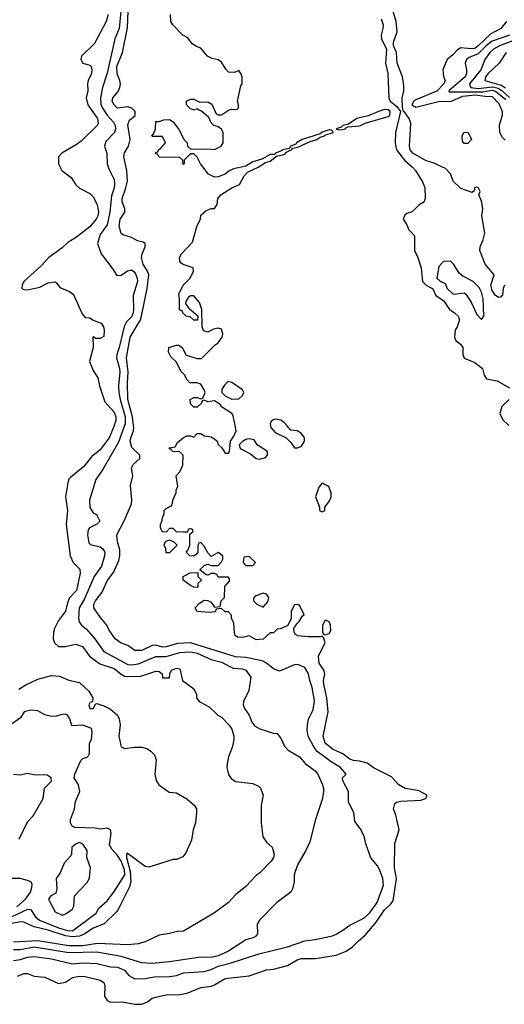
# Model space of a CAD drawing. Header units: inches. Extents: x 2348352 to 2479776, y 460422 to 613655.
# Tile 222 of 256: x 2354906 to 2357701, y 556664 to 562340. Entities that reach past the tile are written whole.
import ezdxf

# ---------------------------------------------------------------- set-up
doc = ezdxf.new("R2010")
doc.units = ezdxf.units.IN
doc.header["$MEASUREMENT"] = 0
doc.layers.add('C3555', color=7, linetype='Continuous')
doc.layers.add('C3556', color=7, linetype='Continuous')

msp = doc.modelspace()

# ---------------------------------------------------------------- linework, layer by layer
at = {"layer": 'C3555', "color": 4}
for points, elevation in [([(2354870, 556916.4), (2354910, 556922), (2354950, 556935.3), (2354990, 556938.7), (2355090, 556925.3), (2355210, 556897.1), (2355270, 556903.1), (2355350, 556898.4), (2355430, 556879.5), (2355470, 556878.4), (2355510, 556860.7), (2355536, 556830), (2355570.6, 556810.6), (2355630, 556812.4), (2355682.5, 556822.5), (2355770, 556823.8), (2355810, 556830.5), (2355850, 556844.9), (2355970, 556852.7), (2356010, 556863.8), (2356050, 556884.2), (2356118.8, 556901.2), (2356284.9, 556955.1), (2356450, 556994.9), (2356550, 557030.5), (2356610, 557037.1), (2356710, 557059.1), (2356730, 557067.7), (2356770, 557090.5), (2356810, 557120.5), (2356890, 557160.5), (2356922.9, 557190), (2356967.8, 557250), (2357003.7, 557350), (2357000.9, 557390), (2356981.5, 557441.5), (2356970, 557462), (2356930, 557508), (2356901.2, 557590), (2356892.9, 557632.9), (2356870, 557678), (2356838, 557718), (2356833.2, 557770), (2356801.2, 557830), (2356801.2, 557890), (2356768.7, 557951.3), (2356768, 557970), (2356788, 557990), (2356756, 558030), (2356702.5, 558062.5), (2356622, 558122), (2356604.7, 558144.8), (2356569.5, 558210), (2356563.9, 558243.9), (2356565.1, 558274.9), (2356572.1, 558307.9), (2356598, 558362), (2356605.8, 558414.2), (2356593.3, 558490), (2356578.4, 558530), (2356571.6, 558570), (2356550, 558606), (2356510, 558622.7), (2356490, 558621.2), (2356404.7, 558584.7), (2356370, 558597.2), (2356329.7, 558629.7), (2356304.2, 558644.2), (2356210, 558663.1), (2356150, 558668), (2355890, 558748.3), (2355816.7, 558743.3), (2355750, 558724), (2355730, 558723.5), (2355690, 558734), (2355670, 558732), (2355610, 558703), (2355570, 558703.6), (2355530, 558732.7), (2355490, 558746), (2355457.2, 558770), (2355421.5, 558821.5), (2355409, 558850), (2355370, 558895.3), (2355333.2, 558950), (2355333.2, 558970), (2355342.7, 558990), (2355380.7, 559039.3), (2355410, 559106), (2355447.5, 559152.5), (2355478, 559222), (2355483.7, 559250), (2355483.2, 559283.2), (2355469.3, 559330.7), (2355466.6, 559370), (2355510, 559454.8), (2355549.6, 559550), (2355553.3, 559570), (2355545.2, 559654.8), (2355559, 559710), (2355550, 559754), (2355562, 559778), (2355598, 559810), (2355598, 559830), (2355553, 559873), (2355543, 559910), (2355546, 559930), (2355562.9, 559970), (2355563, 559990), (2355561.8, 560000)], 68), ([(2355450.6, 560000), (2355450, 559998), (2355421.6, 559930), (2355410, 559913.4), (2355370, 559860.7), (2355319.1, 559820.9), (2355274.9, 559765.1), (2355198.6, 559701.4), (2355189.5, 559690.5), (2355182.7, 559670), (2355169.3, 559590), (2355182, 559510), (2355174, 559430), (2355197, 559250), (2355213.2, 559210), (2355251.9, 559171.9), (2355255.1, 559150), (2355234, 559050), (2355193.3, 559006.7), (2355181, 558979), (2355169.3, 558930), (2355130, 558876), (2355107, 558830), (2355100.9, 558810), (2355099.3, 558770), (2355107.3, 558747.3), (2355130, 558726.6), (2355167.2, 558727.2), (2355230, 558740.9), (2355267.3, 558727.3), (2355309, 558670), (2355367.3, 558627.3), (2355450, 558599.7), (2355490, 558566.3), (2355510, 558556.3), (2355530, 558553), (2355604.4, 558555.6), (2355690, 558584), (2355710, 558582), (2355728, 558570), (2355730, 558546), (2355770, 558546), (2355772, 558570), (2355782, 558590), (2355810, 558602), (2355830, 558598), (2355845.2, 558530), (2355910, 558482), (2355925.2, 558450), (2355926, 558430), (2355941.2, 558410), (2355999.3, 558379.3), (2356048.7, 558330), (2356070, 558319), (2356113.4, 558273.4), (2356129.3, 558250), (2356140.9, 558210), (2356140.9, 558190), (2356132.7, 558150), (2356109.4, 558090), (2356102.7, 558050), (2356101.2, 558030), (2356109.4, 557989.4), (2356125.6, 557965.6), (2356150, 557948.7), (2356250, 557937.2), (2356282, 557922), (2356295.3, 557910), (2356309, 557870), (2356299, 557810), (2356299, 557710), (2356308.7, 557630), (2356330, 557598), (2356362, 557570), (2356374, 557530), (2356368.7, 557510), (2356355.3, 557490), (2356290, 557421), (2356270, 557406), (2356210, 557342.8), (2356150, 557296), (2356109, 557250), (2356030, 557190.8), (2355850, 557084.7), (2355816.4, 557083.6), (2355770, 557071.3), (2355710, 557062.8), (2355633.8, 557026.2), (2355590, 557012.7), (2355530, 557006), (2355353.8, 557013.8), (2355270, 557001.3), (2355190, 557000.6), (2355010, 557030.2), (2354870, 557022.7)], 76), ([(2355509.6, 560000), (2355476, 559904), (2355386.6, 559750), (2355344.5, 559690), (2355309, 559570), (2355310, 559528), (2355330, 559498), (2355348.4, 559488.4), (2355368, 559450), (2355350, 559432), (2355308.9, 559411.1), (2355301.2, 559398.8), (2355297.2, 559370), (2355305.2, 559325.2), (2355314, 559314), (2355370, 559300.9), (2355385.2, 559290), (2355397, 559270), (2355395.6, 559250), (2355378, 559190), (2355335.6, 559130), (2355279.4, 559000.6), (2355249.6, 558950), (2355245.1, 558890), (2355249.5, 558869.5), (2355262, 558850), (2355290, 558826), (2355339.5, 558770), (2355390, 558697), (2355530, 558623.6), (2355550, 558620.5), (2355590, 558626.3), (2355690, 558669.7), (2355750, 558669.7), (2355830, 558692.3), (2355890, 558696), (2355930, 558688.3), (2356010, 558651.3), (2356070, 558636.9), (2356137.3, 558602.7), (2356190, 558597), (2356209.5, 558589.5), (2356239, 558550), (2356227.7, 558472.3), (2356197.2, 558410), (2356194, 558390), (2356202, 558370), (2356228.7, 558330), (2356244, 558290), (2356259, 558270), (2356290, 558252.7), (2356370, 558228), (2356390, 558226), (2356413.6, 558193.6), (2356432.9, 558152.9), (2356454, 558130), (2356519, 558090), (2356551.9, 558051.9), (2356610, 558009.2), (2356626, 557990), (2356652.3, 557930), (2356658, 557910), (2356657, 557890), (2356651.8, 557850), (2356612, 557730), (2356578.6, 557601.4), (2356555.3, 557550), (2356510, 557472), (2356494, 557430), (2356488.9, 557408.9), (2356488.7, 557370), (2356479, 557330), (2356469.1, 557310.9), (2356389.3, 557250.7), (2356288.7, 557150), (2356274.6, 557125.4), (2356278, 557070), (2356264.7, 557055.3), (2356252.5, 557047.5), (2356210, 557036), (2356110, 556970.5), (2356050, 556943.1), (2356010, 556934.4), (2355950, 556934.9), (2355770, 556908.4), (2355670, 556899.3), (2355610, 556902.4), (2355490, 556938.9), (2355350, 556964.9), (2355190, 556960.2), (2354990, 556993), (2354910, 556978.5), (2354870, 556978)], 72), ([(2354893.6, 556826.4), (2354930, 556840.7), (2354950, 556840.7), (2354990, 556826.8), (2355050, 556820.7), (2355130, 556784), (2355170, 556790.7), (2355210, 556818), (2355250, 556826), (2355283.8, 556823.8), (2355370, 556802.8), (2355391, 556790), (2355396, 556770), (2355394.8, 556710), (2355410, 556686), (2355430, 556677.3), (2355497.5, 556677.5), (2355570, 556664), (2355610, 556664), (2355642.5, 556677.5), (2355670, 556699.1), (2355690, 556704.9), (2355750, 556719.1), (2355830, 556720.5), (2355871.7, 556728.3), (2355950, 556760.5), (2356011.4, 556768.6), (2356030, 556775.5), (2356090, 556813.4), (2356230, 556827.3), (2356330, 556862.8), (2356370, 556866.8), (2356450, 556887.3), (2356510, 556923), (2356530, 556927.7), (2356611.9, 556928.1), (2356730, 556946.8), (2356788.9, 556971.1), (2356825.6, 556994.4), (2356859, 557030), (2356898, 557062), (2356961.6, 557138.4), (2357010, 557207.7), (2357042.5, 557237.5), (2357058.7, 557261.3), (2357079.6, 557390), (2357067.6, 557450), (2357069.4, 557590.6), (2357094, 557670), (2357074.8, 557754.8), (2357061.2, 557790), (2357070, 557822), (2357078, 557830), (2357104.1, 557835.9), (2357218.9, 557841.1), (2357248, 557850), (2357253.6, 557866.4), (2357253.2, 557870), (2357210, 557895.1), (2357128.1, 557908.1), (2357093.2, 557930), (2357050, 557976), (2356950, 558025.2), (2356910, 558054), (2356866, 558066), (2356830, 558069.5), (2356810, 558078), (2356770, 558107), (2356710, 558134.5), (2356667.3, 558170), (2356655.1, 558210), (2356684.7, 558350), (2356677, 558430), (2356659.6, 558510), (2356658, 558530), (2356665.2, 558570), (2356659.3, 558590), (2356633.2, 558630), (2356629.2, 558670.8), (2356668, 558750), (2356658, 558778), (2356650, 558786), (2356638, 558782), (2356570, 558782), (2356510, 558788.7), (2356496.4, 558796.4), (2356488, 558810), (2356486, 558830), (2356503.1, 558856.9), (2356518, 558870), (2356536.4, 558903.6), (2356546, 558910), (2356520.4, 558960.4), (2356510, 558968), (2356490, 558966), (2356472, 558930), (2356471.6, 558888.4), (2356452, 558848), (2356410, 558828), (2356390, 558826), (2356370, 558806), (2356350, 558806), (2356310.7, 558769.3), (2356270, 558765.2), (2356230, 558788.7), (2356190, 558779), (2356161.2, 558781.2), (2356149.1, 558789.1), (2356144.7, 558804.7), (2356140.4, 558860.4), (2356128, 558890), (2356127.3, 558907.3), (2356110, 558926), (2356090, 558926), (2356070, 558946), (2356038, 558942), (2356032.7, 558927.3), (2355998, 558922), (2355930, 558928.7), (2355918, 558950), (2355943.1, 558976.9), (2355970, 558994), (2355991.6, 558991.6), (2356010, 558982), (2356030, 558954), (2356062, 558958), (2356068, 558990), (2356086, 559010), (2356088, 559072), (2356116.4, 559103.6), (2356116.4, 559116.4), (2356110, 559126), (2356050, 559126), (2356042, 559142), (2356027.3, 559147.3), (2356010, 559148), (2355990, 559138), (2355980.4, 559140.4), (2355946, 559166), (2355946, 559170), (2355970, 559194), (2355990, 559202), (2356010, 559194), (2356050, 559194), (2356070, 559214), (2356078, 559230), (2356078, 559250), (2356050, 559268), (2356010, 559246), (2355990, 559266), (2355970, 559306), (2355950, 559326), (2355938, 559322), (2355934, 559310), (2355934, 559270), (2355923.6, 559256.4), (2355910, 559248), (2355886, 559250), (2355866, 559270), (2355876.4, 559283.6), (2355886, 559310), (2355886, 559374), (2355906, 559390), (2355902, 559402), (2355890, 559406), (2355878, 559402), (2355874, 559386), (2355850, 559386), (2355810, 559388), (2355790, 559406), (2355770, 559406), (2355752.7, 559387.3), (2355730, 559386), (2355718, 559410), (2355718, 559430), (2355727.3, 559452.7), (2355728.4, 559471.6), (2355738, 559490), (2355738, 559510), (2355750, 559522), (2355782, 559538), (2355787.3, 559552.7), (2355788, 559570), (2355808, 559612), (2355808, 559628), (2355818, 559650), (2355808, 559710), (2355830, 559734), (2355847.3, 559772.7), (2355848, 559830), (2355830, 559848), (2355786, 559850), (2355782, 559862), (2355770, 559866), (2355767.3, 559872.7), (2355802, 559878), (2355816.4, 559903.6), (2355850, 559932), (2355870, 559942), (2355890, 559942), (2355910, 559934), (2355930, 559954), (2355950, 559954), (2355970, 559942), (2356010, 559936), (2356030, 559924.7), (2356044.7, 559910), (2356051.1, 559891.1), (2356071.1, 559871.1), (2356090, 559842), (2356110, 559842), (2356115.3, 559850), (2356122, 559910), (2356141.2, 559938.8), (2356154, 559970), (2356147.9, 560000)], 64), ([(2356352.9, 560000), (2356354.8, 559990), (2356379.8, 559959.8), (2356442, 559930), (2356470, 559902), (2356490, 559871.3), (2356510, 559871.3), (2356530, 559881), (2356549, 559910), (2356549, 559930), (2356530, 559955.3), (2356506, 559970), (2356470, 559974), (2356447.1, 560000)], 64), ([(2354899.9, 558480.1), (2354936.7, 558503.3), (2355010, 558537.6), (2355090, 558558.7), (2355135.1, 558555.1), (2355190, 558533.2), (2355250, 558519), (2355304, 558470), (2355328, 558430), (2355326, 558410), (2355310, 558402), (2355304, 558390), (2355310, 558369.2), (2355331, 558370), (2355343.6, 558396.4), (2355350, 558398), (2355390, 558385.2), (2355430, 558365.2), (2355469.2, 558330), (2355479.3, 558310), (2355484.7, 558275.3), (2355477.2, 558210), (2355490, 558148), (2355510, 558139), (2355570, 558147), (2355610, 558146.6), (2355638.9, 558138.9), (2355662.9, 558122.9), (2355682.7, 558102.7), (2355693.6, 558073.6), (2355686, 557990), (2355693.6, 557953.6), (2355708.7, 557930), (2355766.8, 557886.8), (2355810, 557884), (2355869.4, 557849.4), (2355911.9, 557811.9), (2355925.2, 557790), (2355926, 557770), (2355919.3, 557710), (2355906.6, 557670), (2355897.2, 557610), (2355863.2, 557536.8), (2355846, 557514), (2355810, 557498.8), (2355790, 557498.8), (2355650, 557454), (2355630, 557459.1), (2355525.4, 557534.6), (2355521.2, 557530), (2355521.7, 557510), (2355542.7, 557430), (2355546, 557370), (2355538.3, 557341.7), (2355472.7, 557210), (2355463.6, 557196.4), (2355392.2, 557127.7), (2355330, 557102.6), (2355281.6, 557070), (2355250, 557055.9), (2355210, 557053), (2355170, 557059.4), (2355070, 557091.9), (2354990, 557111.3), (2354930, 557138), (2354910, 557140.3), (2354810, 557119.8)], 84), ([(2354862, 557170), (2354952.4, 557212.4), (2354970.8, 557210), (2354995.5, 557170), (2355020.7, 557150), (2355130, 557105.6), (2355181, 557090), (2355210, 557088), (2355346, 557190), (2355362, 557218), (2355410, 557260.5), (2355448, 557310), (2355511.8, 557410), (2355510, 557439), (2355491.7, 557490), (2355470, 557522.4), (2355437.7, 557557.7), (2355423.7, 557583.7), (2355434, 557650), (2355429.2, 557669.2), (2355410, 557679), (2355370, 557673.2), (2355340.2, 557680.2), (2355223.7, 557683.7), (2355208, 557690), (2355199, 557710), (2355199, 557730), (2355222.7, 557790), (2355227.2, 557832.8), (2355252.7, 557890), (2355244, 557930), (2355219.3, 557970), (2355223.7, 557990), (2355259, 558070), (2355270, 558081), (2355298, 558090), (2355308.7, 558110), (2355309, 558170), (2355319, 558190), (2355324, 558230), (2355322, 558250), (2355316, 558256), (2355270, 558274), (2355206, 558270), (2355195.3, 558310), (2355182, 558330), (2355170, 558336), (2355150, 558335.1), (2355115.3, 558324.7), (2355090, 558324), (2355050, 558332.3), (2355010, 558355.6), (2354970, 558359.6), (2354931.3, 558350), (2354910, 558315.3), (2354850, 558273.2)], 88), ([(2354903.3, 557616.7), (2354950, 557716), (2354984, 557750), (2355041.2, 557850), (2355049.4, 557910.6), (2355088.7, 557950), (2355088, 557970), (2355064, 557984), (2354986.3, 557986.3), (2354950, 557994), (2354910, 557984), (2354870, 557989)], 92), ([(2354890, 557225.8), (2354939.7, 557270), (2354967.6, 557310), (2354976.5, 557336.5), (2354977.2, 557357.2), (2354969.3, 557369.3), (2354956.5, 557376.5), (2354910, 557389.4), (2354850.7, 557389.3)], 92)]:
    msp.add_lwpolyline(points, dxfattribs=dict(at, elevation=elevation))
for points, elevation in [([(2356230, 559924), (2356210, 559919), (2356190.7, 559909.3), (2356171.3, 559890), (2356178, 559870), (2356184.9, 559864.9), (2356237.5, 559837.5), (2356270, 559811), (2356290, 559806), (2356324, 559816), (2356335.3, 559830), (2356335.3, 559850), (2356275.3, 559890), (2356257.2, 559917.2)], 64), ([(2356650, 559668), (2356630, 559646), (2356612, 559590), (2356634, 559530), (2356634, 559510), (2356650, 559502), (2356666, 559510), (2356666, 559530), (2356693.2, 559566.8), (2356701.2, 559590), (2356701.2, 559610), (2356688.7, 559648.7)], 64), ([(2355750, 559266), (2355748, 559290), (2355738, 559310), (2355747.3, 559332.7), (2355770, 559342), (2355794, 559330), (2355814, 559310), (2355770, 559266)], 64), ([(2356230, 559246), (2356198, 559242), (2356194, 559210), (2356210, 559194), (2356250, 559194), (2356266, 559210)], 64), ([(2355930, 559066), (2355910, 559068), (2355890, 559078), (2355848.9, 559108.9), (2355848.9, 559131.1), (2355888.9, 559151.1), (2355934, 559154), (2355934, 559130), (2355954, 559110), (2355934, 559090), (2355934, 559070)], 64), ([(2356310, 559034), (2356263.6, 559016.4), (2356254, 559006), (2356254, 558990), (2356274, 558970), (2356310, 558954), (2356336.4, 558983.6), (2356342, 559010), (2356330, 559028)], 64), ([(2356670, 558878), (2356664.7, 558875.3), (2356652, 558850), (2356652, 558812), (2356658, 558798), (2356670, 558794), (2356690, 558802), (2356700.4, 558819.6), (2356699, 558850), (2356690, 558868)], 64), ([(2355250, 557596), (2355232, 557590), (2355206, 557570), (2355204.7, 557530), (2355199.8, 557520.2), (2355163, 557477), (2355138.5, 557421.5), (2355116, 557390), (2355120.7, 557330), (2355114.4, 557305.6), (2355084.7, 557290), (2355071.3, 557270), (2355110, 557198), (2355150, 557178), (2355170, 557186), (2355208, 557210), (2355218, 557230), (2355222, 557290), (2355294.6, 557365.4), (2355309, 557391), (2355313.2, 557450), (2355293.2, 557510), (2355295.3, 557550), (2355270, 557588)], 92)]:
    msp.add_lwpolyline(points, close=True, dxfattribs=dict(at, elevation=elevation))
at = {"layer": 'C3556', "color": 4}
for points, elevation in [([(2357702, 560810), (2357694, 560790), (2357690, 560754), (2357679, 560741), (2357670, 560738), (2357650, 560751), (2357630, 560778.8), (2357622, 560810), (2357642.8, 560870), (2357590, 560931.3), (2357559.1, 561010), (2357560.5, 561030), (2357579.3, 561070), (2357588.2, 561110), (2357570.8, 561209.2), (2357576.3, 561250), (2357573.7, 561273.7), (2357570, 561294), (2357554, 561330), (2357562, 561350), (2357550, 561372), (2357530, 561374), (2357527.3, 561352.7), (2357515.3, 561344.7), (2357450, 561366), (2357406, 561410), (2357391, 561451), (2357362, 561482), (2357290, 561514.8), (2357250, 561525.5), (2357173.4, 561570), (2357157, 561590), (2357153.4, 561610), (2357161.7, 561741.7), (2357152.2, 561770), (2357117.7, 561817.7), (2357113.7, 561833.7), (2357111.2, 561888.8), (2357122, 561930), (2357120.4, 561960.4), (2357113.4, 562010), (2357082.6, 562090), (2357078, 562150), (2357061.1, 562190), (2357061.7, 562210), (2357083.6, 562270), (2357076, 562330), (2357039.5, 562450)], 56), ([(2355488.6, 562390), (2355479.7, 562290), (2355454.3, 562230), (2355410, 562031.3), (2355382.6, 561950), (2355372.4, 561890), (2355373.7, 561853.7), (2355383, 561830), (2355409.8, 561789.8), (2355447.3, 561750), (2355456.2, 561730), (2355457.6, 561710), (2355452, 561690), (2355402.5, 561637.5), (2355394, 561610), (2355409, 561570), (2355409.5, 561509.5), (2355419.3, 561479.3), (2355450, 561418), (2355451.9, 561391.9), (2355449.6, 561370), (2355435.2, 561324.8), (2355425.1, 561230), (2355410, 561158), (2355370, 561101), (2355354, 561050), (2355375.3, 560990), (2355442.6, 560902.6), (2355465.1, 560865.1), (2355490, 560867.6), (2355527, 560893), (2355550, 560898.4), (2355566.7, 560886.7), (2355574.3, 560874.3), (2355583, 560850), (2355584.2, 560830), (2355560.7, 560750), (2355562.9, 560670), (2355559.6, 560650), (2355550, 560627.7), (2355522.6, 560597.4), (2355507.9, 560572.1), (2355479.7, 560450), (2355465.1, 560410), (2355464.5, 560390), (2355482, 560330), (2355483.5, 560310), (2355475.8, 560230), (2355477.7, 560190), (2355485.1, 560150), (2355514.8, 560050), (2355513.1, 560010), (2355509.6, 560000)], 72), ([(2355561.8, 560000), (2355555.6, 560050), (2355529.7, 560150.2), (2355527.5, 560247.5), (2355531.1, 560310), (2355522.2, 560390), (2355542.2, 560510), (2355601.7, 560610), (2355608.8, 560631.2), (2355640.4, 560790), (2355649.6, 560870), (2355642.9, 560890), (2355618.3, 560930), (2355607.8, 560970), (2355611.6, 560990), (2355629.4, 561030), (2355629, 561050), (2355618, 561058), (2355585.6, 561065.6), (2355550, 561084), (2355500.2, 561100.2), (2355490, 561108), (2355479.5, 561150), (2355486, 561190), (2355511.8, 561230), (2355511.6, 561250), (2355496.9, 561290), (2355496.3, 561310), (2355518, 561370), (2355526.6, 561410), (2355523, 561470), (2355507, 561550), (2355510, 561572), (2355532.7, 561610), (2355542, 561650), (2355530, 561734), (2355539.3, 561760.7), (2355571.7, 561788.3), (2355572, 561810), (2355553.2, 561830), (2355530, 561837), (2355470, 561829.5), (2355450, 561849.2), (2355439.5, 561870), (2355442, 561890), (2355474, 561926), (2355484, 561950), (2355486.9, 561970), (2355483.5, 561990), (2355467.9, 562027.9), (2355466.4, 562070), (2355497.7, 562150), (2355526.9, 562293.1), (2355530.9, 562390)], 68), ([(2355416, 562370), (2355403.7, 562330), (2355338, 562202), (2355262, 562130), (2355258, 562110), (2355270, 562088.7), (2355310, 562078), (2355318, 562070), (2355322, 562050), (2355319, 562030), (2355301.2, 561990), (2355297.2, 561970), (2355299, 561930), (2355289, 561890), (2355299.3, 561850), (2355353.6, 561770), (2355357.6, 561742.4), (2355352.7, 561730), (2355259.4, 561640.6), (2355237.4, 561622.6), (2355148, 561570), (2355128.7, 561550), (2355128.7, 561510), (2355148.7, 561470), (2355202, 561430), (2355230, 561388), (2355250, 561368), (2355310, 561338), (2355330, 561318), (2355350, 561278), (2355355.9, 561255.9), (2355359.6, 561230), (2355355.6, 561210), (2355347, 561190), (2355310, 561145.5), (2355234.1, 561085.8), (2355183.6, 561056.4), (2355150, 561024), (2355074, 560970), (2355030, 560921), (2354929.2, 560830), (2354919, 560810), (2354918, 560790), (2354930, 560784), (2354950, 560782.7), (2355021.1, 560798.9), (2355070, 560824), (2355110, 560828), (2355120.4, 560820.4), (2355136.4, 560796.4), (2355192.9, 560772.9), (2355216.5, 560756.5), (2355265.2, 560645.2), (2355284, 560624), (2355310, 560622), (2355330, 560608), (2355375.3, 560590), (2355388.7, 560570), (2355393.2, 560550), (2355390, 560514), (2355370, 560502), (2355342, 560502), (2355331.1, 560511.1), (2355328, 560510), (2355328.7, 560450), (2355309, 560370), (2355330, 560318), (2355356, 560276), (2355365.2, 560230), (2355397.5, 560137.5), (2355450, 560077.2), (2355459.5, 560050), (2355459.5, 560030), (2355450.6, 560000)], 76), ([(2356147.9, 560000), (2356136.4, 560056.4), (2356129, 560069), (2356070, 560109), (2356061.2, 560121.2), (2356038, 560138), (2356030, 560142), (2355990, 560138), (2355970, 560146), (2355958, 560142), (2355954, 560130), (2355930, 560106), (2355910, 560106), (2355890, 560126), (2355888, 560150), (2355910, 560162), (2355930, 560162), (2355950, 560154), (2355962, 560158), (2355975.3, 560190), (2355970, 560206), (2355950, 560238), (2355930, 560246), (2355887.3, 560247.3), (2355870, 560266), (2355858, 560290), (2355834.6, 560314.6), (2355810, 560366), (2355776.4, 560396.4), (2355763.1, 560423.1), (2355766, 560450), (2355810, 560464.7), (2355823.6, 560463.6), (2355842, 560450), (2355866, 560406), (2355930, 560386), (2355954, 560386), (2356033.6, 560466.4), (2356050, 560478), (2356073.2, 560510), (2356077.2, 560530), (2356070, 560555.3), (2356050, 560562), (2356023.5, 560556.5), (2355990, 560539), (2355966, 560546), (2355959, 560570), (2355955.3, 560670), (2355942, 560710), (2355910, 560748), (2355890, 560748), (2355879.6, 560740.4), (2355863.6, 560716.4), (2355862, 560702), (2355879.6, 560679.6), (2355932.7, 560632.7), (2355932, 560608), (2355910, 560608), (2355888, 560628), (2355866, 560630), (2355846, 560650), (2355842, 560662), (2355827.3, 560667.3), (2355828, 560730), (2355823.1, 560756.9), (2355848, 560810), (2355888, 560850), (2355908, 560890), (2355906, 560910), (2355848.4, 560928.4), (2355836.4, 560936.4), (2355828.4, 560948.4), (2355828, 560970), (2355838, 560990), (2355902, 561058), (2355930, 561154), (2355948, 561190), (2355950, 561214), (2355980.4, 561239.6), (2356009.1, 561250.9), (2356030, 561252), (2356044.7, 561275.3), (2356049.3, 561310), (2356065.2, 561330), (2356130, 561370.6), (2356173.2, 561390), (2356200.1, 561439.9), (2356218.6, 561461.4), (2356280.9, 561490), (2356323.9, 561516.1), (2356350, 561524.9), (2356387.3, 561552.7), (2356430, 561562.4), (2356440.9, 561570), (2356442.9, 561577.1), (2356473.2, 561590), (2356480.7, 561599.3), (2356510, 561605.3), (2356581.7, 561638.3), (2356619.3, 561650), (2356637.7, 561662.3), (2356662.7, 561670), (2356665.1, 561674.9), (2356713.2, 561690), (2356714, 561694), (2356704, 561704), (2356690, 561704.5), (2356650, 561692), (2356638.3, 561681.7), (2356534.8, 561650), (2356502, 561630), (2356497.6, 561622.4), (2356467.3, 561610), (2356462, 561598), (2356422.8, 561590), (2356416.4, 561583.6), (2356381, 561570), (2356378, 561562), (2356350, 561562.9), (2356303.1, 561536.9), (2356250, 561520.5), (2356210, 561495.6), (2356139, 561481), (2356112.3, 561467.7), (2356090.3, 561449.7), (2356050, 561434.5), (2356030, 561432.7), (2355994, 561450), (2355949.1, 561509.1), (2355930, 561548), (2355910, 561566), (2355890, 561566), (2355870, 561546), (2355854, 561530), (2355854, 561510), (2355850, 561506), (2355846, 561510), (2355846, 561530), (2355830, 561546), (2355710, 561548), (2355702, 561562), (2355688, 561568), (2355690, 561574), (2355702, 561578), (2355706, 561590), (2355720.4, 561599.6), (2355746, 561630), (2355730, 561666), (2355670, 561666), (2355668.7, 561670), (2355678, 561682), (2355688, 561710), (2355690, 561754), (2355710, 561754), (2355736.4, 561763.6), (2355770, 561764.7), (2355791.1, 561751.1), (2355825.4, 561705.4), (2355852, 561650), (2355872, 561630), (2355874, 561610), (2355892.7, 561592.7), (2355990, 561596), (2356030, 561591.3), (2356068, 561610), (2356079, 561630), (2356079, 561690), (2356070, 561708), (2356050, 561722), (2356026, 561730), (2356010, 561746), (2355996.5, 561776.5), (2355953.6, 561813.6), (2355938, 561818), (2355930, 561826), (2355910, 561818), (2355888.9, 561828.9), (2355868, 561850), (2355868, 561870), (2355890, 561882), (2355910, 561882), (2355944.7, 561864.7), (2355990, 561866), (2356013, 561853), (2356038, 561798), (2356050, 561791.3), (2356070, 561791.3), (2356110, 561818), (2356130, 561824.7), (2356158, 561822), (2356167.3, 561832.7), (2356168, 561850), (2356162, 561870), (2356181.2, 561958.8), (2356188, 561970), (2356188, 562010), (2356182, 562030), (2356170, 562048), (2356143.6, 562036.4), (2356110, 562038), (2356094.6, 562054.6), (2356070, 562095.3), (2356050, 562108.7), (2356016.5, 562116.5), (2355988, 562130), (2355950, 562175.3), (2355924.7, 562184.7), (2355901.2, 562201.2), (2355874.6, 562234.6), (2355846, 562250), (2355788, 562310), (2355778, 562330), (2355775.3, 562370)], 64), ([(2356990, 562345.2), (2357001.6, 562310), (2357000.7, 562290), (2356989.6, 562250), (2356991.6, 562230), (2357020.5, 562170), (2357016.3, 562090), (2357029.6, 562030), (2357035.1, 561890), (2357041.4, 561870), (2357080, 561840), (2357102, 561810), (2357074, 561690), (2357071.8, 561630), (2357077.2, 561597.2), (2357083.3, 561583.3), (2357127.6, 561527.6), (2357170.8, 561490.8), (2357188, 561470), (2357230, 561401.2), (2357241.6, 561370), (2357244.7, 561315.3), (2357238, 561290), (2357208, 561270), (2357170, 561232), (2357138, 561222), (2357127.3, 561212.7), (2357118, 561190), (2357138, 561158), (2357149.1, 561129.1), (2357179, 561099), (2357182, 561090), (2357182, 561010), (2357202, 560970), (2357222, 560910), (2357228, 560830), (2357249.1, 560809.1), (2357288.4, 560788.4), (2357306, 560750), (2357350, 560722), (2357385.2, 560670), (2357412, 560652), (2357434, 560630), (2357442.7, 560610), (2357429.2, 560570), (2357417.2, 560550), (2357414, 560510), (2357422, 560490), (2357448.7, 560470), (2357462, 560450), (2357462, 560410), (2357469.3, 560389.3), (2357530, 560364), (2357575.3, 560330), (2357584, 560290), (2357598, 560270), (2357658.6, 560258.6), (2357730, 560218)], 56), ([(2357713.4, 562330), (2357680.5, 562290), (2357622.1, 562257.9), (2357550, 562188.5), (2357530, 562174.8), (2357510, 562172.5), (2357450, 562178.7), (2357430, 562166.6), (2357403.4, 562136.6), (2357370.6, 562110), (2357360.5, 562090), (2357347, 562050), (2357350, 562012), (2357359.1, 561990), (2357352.4, 561970), (2357311.1, 561928.9), (2357190, 561877.8), (2357178.5, 561870), (2357167.9, 561850), (2357190, 561835.9), (2357329.1, 561870.9), (2357390, 561869), (2357461, 561899), (2357530, 561906.7), (2357590, 561898.2), (2357630, 561897.6), (2357670, 561856.3), (2357688.8, 561810), (2357687.9, 561790), (2357670.2, 561730), (2357673.3, 561693.3), (2357685.6, 561665.6), (2357706.2, 561646.2)], 64), ([(2357730, 562251.5), (2357630, 562216.4), (2357595.3, 562190), (2357550, 562142.7), (2357497.6, 562122.4), (2357482.8, 562110), (2357474, 562090), (2357482.8, 562050), (2357482, 562030), (2357474, 562010), (2357380.7, 561930), (2357383.4, 561923.4), (2357576.7, 561923.3), (2357630, 561933.1), (2357650, 561928.6), (2357710, 561879.1)], 68), ([(2357750, 562218.4), (2357673, 562190), (2357639.1, 562170), (2357617.1, 562150), (2357588.2, 562110), (2357566, 562050), (2357500.3, 561970), (2357502, 561962), (2357507.7, 561950), (2357550, 561944.3), (2357632.7, 561952.7), (2357664.4, 561944.4), (2357689.2, 561930), (2357730, 561892)], 72), ([(2357710.4, 562150), (2357670.4, 562090), (2357607.2, 562030), (2357592.2, 562010), (2357588, 561990), (2357682, 561962), (2357707.7, 561947.7)], 76), ([(2357728, 560150), (2357686, 560110), (2357675.3, 560070), (2357692.9, 560032.9), (2357727.5, 560000)], 56), ([(2356447.1, 560000), (2356430, 560019.3), (2356411.5, 560031.5), (2356383.4, 560036.6), (2356367.3, 560032.7), (2356356, 560024), (2356351, 560010), (2356352.9, 560000)], 64)]:
    msp.add_lwpolyline(points, dxfattribs=dict(at, elevation=elevation))
for points, elevation in [([(2357010, 561821.5), (2356990, 561817), (2356914.8, 561785.2), (2356849.6, 561770.4), (2356802.3, 561737.7), (2356770, 561731), (2356759.9, 561720.1), (2356731.3, 561710), (2356744.9, 561704.9), (2356770, 561706.9), (2356784, 561710), (2356784.7, 561715.3), (2356798, 561722), (2356868.2, 561728.2), (2356897.3, 561742.7), (2357030, 561781.5), (2357040.3, 561790), (2357042.8, 561810), (2357030, 561819.5)], 64), ([(2357470, 561626), (2357460.4, 561640.4), (2357458, 561670), (2357470, 561692), (2357491.3, 561690), (2357511.3, 561650), (2357490, 561626)], 56), ([(2357390, 560948.7), (2357350, 560946), (2357323.6, 560916.4), (2357312, 560850), (2357330, 560832), (2357358.8, 560818.8), (2357372, 560790), (2357402, 560762), (2357410, 560758), (2357470, 560764.7), (2357478, 560758), (2357510, 560711.3), (2357541.4, 560641.4), (2357570, 560612), (2357582, 560630), (2357578.3, 560730), (2357569.7, 560770), (2357556.1, 560796.1), (2357521.2, 560830), (2357461.2, 560861.2), (2357439.5, 560879.5), (2357410, 560928.7)], 56), ([(2356106.4, 560253.6), (2356086.4, 560233.6), (2356072, 560210), (2356072, 560190), (2356090, 560172), (2356130, 560152), (2356170, 560154), (2356190, 560174), (2356198, 560190), (2356190, 560206), (2356130, 560248)], 64)]:
    msp.add_lwpolyline(points, close=True, dxfattribs=dict(at, elevation=elevation))

doc.saveas('drawing.dxf')
